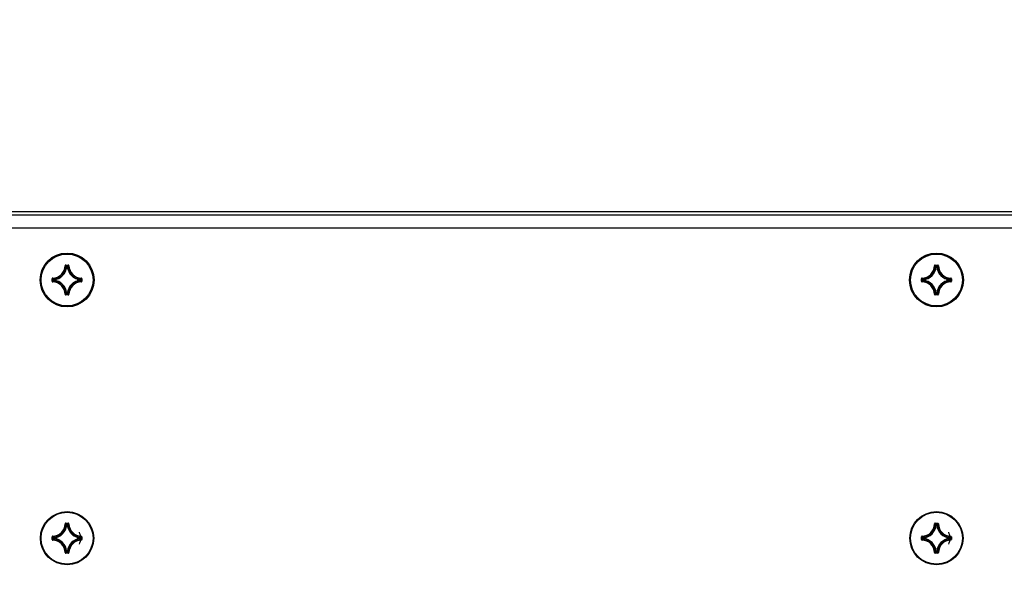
# Model space of a CAD drawing. Extents: x 0 to 420, y 0 to 297.
# Tile 65 of 77: x 329 to 359, y 224 to 241. Entities that reach past the tile are written whole.
import ezdxf

# ---------------------------------------------------------------- set-up
doc = ezdxf.new("R2010")
doc.units = 0
doc.header["$LTSCALE"] = 23.1
doc.layers.get('0').update_dxf_attribs({"linetype": 'CONTINUOUS'})
doc.layers.add('AXES', color=7, linetype='CONTINUOUS')
doc.layers.add('DIM_PILOTEES', color=7, linetype='CONTINUOUS')
doc.dimstyles.get("Standard").update_dxf_attribs({"dimtxt": 2.5, "dimasz": 2.5, "dimexe": 1.25, "dimexo": 0.625, "dimtad": 1, "dimcen": 2.5, "dimazin": 3, "dimtfac": 1, "dimtmove": 0, "dimatfit": 3})

# ---------------------------------------------------------------- blocks, each defined once
blk = doc.blocks.new('_FILLED')
at = {"color": 0, "linetype": 'BYBLOCK'}
blk.add_solid([(0, 0), (-1, 0.1429), (-1, -0.1429)], dxfattribs=at)
blk = doc.blocks.new('*D5')
at = {"layer": 'DIM_PILOTEES', "color": 2, "linetype": 'CONTINUOUS'}
for p, q in [((190.124, 209.109), (190.124, 278.743)), ((390.124, 209.109), (390.124, 278.743)), ((190.124, 276.743), (290.124, 276.743)), ((390.124, 276.743), (290.124, 276.743))]:
    blk.add_line(p, q, dxfattribs=at)
at = {"layer": 'DIM_PILOTEES', "color": 2, "linetype": 'CONTINUOUS', "xscale": 3.5, "yscale": 3.5, "zscale": 3.5, "rotation": 180}
blk.add_blockref('_FILLED', (190.124, 276.743), dxfattribs=at)
at = {"layer": 'DIM_PILOTEES', "color": 2, "linetype": 'CONTINUOUS', "xscale": 3.5, "yscale": 3.5, "zscale": 3.5}
blk.add_blockref('_FILLED', (390.124, 276.743), dxfattribs=at)

msp = doc.modelspace()

# ---------------------------------------------------------------- linework, layer by layer
at = {"color": 7, "linetype": 'CONTINUOUS'}
for p, q in [((386.064, 235.347), (194.164, 235.347)), ((386.064, 235.247), (194.164, 235.247)), ((386.064, 234.847), (194.164, 234.847)), ((330.234, 233.687), (330.244, 233.687)), ((330.244, 233.687), (330.257, 233.673)), ((330.253, 233.707), (330.332, 233.707)), ((330.253, 233.707), (330.253, 233.697)), ((330.253, 233.697), (330.332, 233.697)), ((330.274, 233.675), (330.285, 233.663)), ((330.285, 233.653), (330.275, 233.654)), ((330.285, 233.663), (330.301, 233.663)), ((330.285, 233.653), (330.285, 233.663)), ((330.285, 233.653), (330.301, 233.653)), ((330.312, 233.675), (330.301, 233.663)), ((330.301, 233.653), (330.301, 233.663)), ((330.301, 233.653), (330.311, 233.654)), ((330.342, 233.687), (330.329, 233.673)), ((330.332, 233.707), (330.332, 233.697)), ((330.352, 233.687), (330.342, 233.687)), ((357.019, 233.687), (357.029, 233.687)), ((357.029, 233.687), (357.043, 233.673)), ((357.039, 233.707), (357.118, 233.707)), ((357.039, 233.707), (357.039, 233.697)), ((357.039, 233.697), (357.118, 233.697)), ((357.06, 233.675), (357.071, 233.663)), ((357.071, 233.653), (357.061, 233.654)), ((357.071, 233.663), (357.087, 233.663)), ((357.071, 233.653), (357.071, 233.663)), ((357.071, 233.653), (357.087, 233.653)), ((357.098, 233.675), (357.087, 233.663)), ((357.087, 233.653), (357.087, 233.663)), ((357.087, 233.653), (357.097, 233.654)), ((357.128, 233.687), (357.115, 233.673)), ((357.118, 233.707), (357.118, 233.697)), ((357.138, 233.687), (357.128, 233.687)), ((329.834, 233.287), (329.844, 233.287)), ((329.834, 233.208), (329.834, 233.287)), ((329.844, 233.208), (329.844, 233.287)), ((329.853, 233.307), (329.853, 233.297)), ((329.853, 233.297), (329.867, 233.283)), ((330.732, 233.297), (330.719, 233.283)), ((330.733, 233.307), (330.732, 233.297)), ((330.752, 233.287), (330.742, 233.287)), ((330.742, 233.287), (330.742, 233.208)), ((330.752, 233.287), (330.752, 233.208)), ((356.62, 233.287), (356.629, 233.287)), ((356.62, 233.208), (356.62, 233.287)), ((356.629, 233.208), (356.629, 233.287)), ((356.639, 233.307), (356.639, 233.297)), ((356.639, 233.297), (356.653, 233.283)), ((357.518, 233.297), (357.504, 233.283)), ((357.518, 233.307), (357.518, 233.297)), ((357.538, 233.287), (357.528, 233.287)), ((357.528, 233.287), (357.528, 233.208)), ((357.538, 233.287), (357.538, 233.208)), ((329.834, 233.208), (329.844, 233.208)), ((329.853, 233.198), (329.867, 233.212)), ((329.853, 233.188), (329.853, 233.198)), ((329.865, 233.266), (329.877, 233.255)), ((329.865, 233.229), (329.877, 233.239)), ((329.887, 233.255), (329.877, 233.255)), ((329.877, 233.239), (329.877, 233.255)), ((329.887, 233.239), (329.877, 233.239)), ((329.887, 233.255), (329.886, 233.265)), ((329.887, 233.239), (329.886, 233.229)), ((329.887, 233.239), (329.887, 233.255)), ((330.699, 233.255), (330.7, 233.265)), ((330.699, 233.255), (330.709, 233.255)), ((330.699, 233.255), (330.699, 233.239)), ((330.699, 233.239), (330.709, 233.239)), ((330.699, 233.239), (330.7, 233.229)), ((330.721, 233.267), (330.709, 233.255)), ((330.709, 233.255), (330.709, 233.239)), ((330.721, 233.228), (330.709, 233.239)), ((330.732, 233.198), (330.719, 233.211)), ((330.733, 233.188), (330.732, 233.198)), ((330.752, 233.208), (330.742, 233.208)), ((356.62, 233.208), (356.629, 233.208)), ((356.639, 233.198), (356.653, 233.212)), ((356.639, 233.188), (356.639, 233.198)), ((356.651, 233.266), (356.663, 233.255)), ((356.651, 233.228), (356.663, 233.239)), ((356.673, 233.255), (356.663, 233.255)), ((356.663, 233.239), (356.663, 233.255)), ((356.673, 233.239), (356.663, 233.239)), ((356.673, 233.255), (356.672, 233.265)), ((356.673, 233.239), (356.672, 233.229)), ((356.673, 233.239), (356.673, 233.255)), ((357.485, 233.255), (357.486, 233.265)), ((357.485, 233.255), (357.494, 233.255)), ((357.485, 233.255), (357.485, 233.239)), ((357.485, 233.239), (357.494, 233.239)), ((357.485, 233.239), (357.486, 233.229)), ((357.506, 233.266), (357.494, 233.255)), ((357.494, 233.255), (357.494, 233.239)), ((357.506, 233.228), (357.494, 233.239)), ((357.518, 233.198), (357.504, 233.211)), ((357.518, 233.188), (357.518, 233.198)), ((357.538, 233.208), (357.528, 233.208)), ((330.234, 232.808), (330.244, 232.808)), ((330.244, 232.808), (330.257, 232.822)), ((330.332, 232.798), (330.253, 232.798)), ((330.253, 232.788), (330.253, 232.798)), ((330.332, 232.788), (330.253, 232.788)), ((330.274, 232.82), (330.285, 232.832)), ((330.285, 232.842), (330.275, 232.841)), ((330.301, 232.842), (330.285, 232.842)), ((330.285, 232.842), (330.285, 232.832)), ((330.301, 232.832), (330.285, 232.832)), ((330.301, 232.842), (330.311, 232.841)), ((330.301, 232.842), (330.301, 232.832)), ((330.312, 232.82), (330.301, 232.832)), ((330.342, 232.808), (330.329, 232.822)), ((330.332, 232.788), (330.332, 232.798)), ((330.352, 232.808), (330.342, 232.808)), ((357.019, 232.808), (357.029, 232.808)), ((357.029, 232.808), (357.043, 232.822)), ((357.118, 232.798), (357.039, 232.798)), ((357.039, 232.788), (357.039, 232.798)), ((357.118, 232.788), (357.039, 232.788)), ((357.06, 232.82), (357.071, 232.832)), ((357.071, 232.842), (357.061, 232.841)), ((357.087, 232.842), (357.071, 232.842)), ((357.071, 232.842), (357.071, 232.832)), ((357.087, 232.832), (357.071, 232.832)), ((357.087, 232.842), (357.097, 232.841)), ((357.087, 232.842), (357.087, 232.832)), ((357.097, 232.82), (357.087, 232.832)), ((357.128, 232.808), (357.114, 232.822)), ((357.118, 232.788), (357.118, 232.798)), ((357.138, 232.808), (357.128, 232.808)), ((330.234, 225.727), (330.244, 225.727)), ((330.253, 225.747), (330.332, 225.747)), ((330.253, 225.747), (330.253, 225.737)), ((330.253, 225.737), (330.332, 225.737)), ((330.264, 225.705), (330.275, 225.694)), ((330.28, 225.709), (330.285, 225.703)), ((330.285, 225.703), (330.301, 225.703)), ((330.285, 225.693), (330.285, 225.703)), ((330.306, 225.709), (330.301, 225.703)), ((330.301, 225.693), (330.301, 225.703)), ((330.332, 225.747), (330.332, 225.737)), ((330.352, 225.727), (330.342, 225.727)), ((357.019, 225.727), (357.029, 225.727)), ((357.039, 225.747), (357.118, 225.747)), ((357.039, 225.747), (357.039, 225.737)), ((357.039, 225.737), (357.118, 225.737)), ((357.05, 225.705), (357.061, 225.694)), ((357.065, 225.709), (357.071, 225.703)), ((357.071, 225.703), (357.087, 225.703)), ((357.071, 225.693), (357.071, 225.703)), ((357.092, 225.709), (357.087, 225.703)), ((357.087, 225.693), (357.087, 225.703)), ((357.118, 225.747), (357.118, 225.737)), ((357.138, 225.727), (357.128, 225.727)), ((330.285, 225.693), (330.275, 225.694)), ((330.285, 225.693), (330.301, 225.693)), ((330.301, 225.693), (330.311, 225.694)), ((357.071, 225.693), (357.061, 225.694)), ((357.071, 225.693), (357.087, 225.693)), ((357.087, 225.693), (357.097, 225.694)), ((329.834, 225.327), (329.844, 225.327)), ((329.834, 225.248), (329.834, 225.327)), ((329.834, 225.248), (329.844, 225.248)), ((329.844, 225.248), (329.844, 225.327)), ((329.853, 225.347), (329.853, 225.337)), ((329.853, 225.228), (329.853, 225.238)), ((329.871, 225.301), (329.877, 225.295)), ((329.871, 225.274), (329.877, 225.279)), ((329.875, 225.259), (329.886, 225.269)), ((329.887, 225.295), (329.877, 225.295)), ((329.877, 225.279), (329.877, 225.295)), ((329.887, 225.279), (329.877, 225.279)), ((329.887, 225.295), (329.886, 225.305)), ((329.887, 225.279), (329.886, 225.269)), ((329.887, 225.279), (329.887, 225.295)), ((330.699, 225.295), (330.7, 225.305)), ((330.699, 225.295), (330.709, 225.295)), ((330.699, 225.295), (330.699, 225.279)), ((330.699, 225.279), (330.709, 225.279)), ((330.699, 225.279), (330.7, 225.269)), ((330.711, 225.316), (330.7, 225.305)), ((330.714, 225.301), (330.709, 225.295)), ((330.709, 225.295), (330.709, 225.279)), ((330.714, 225.274), (330.709, 225.279)), ((330.733, 225.347), (330.732, 225.337)), ((330.733, 225.228), (330.732, 225.238)), ((330.752, 225.327), (330.742, 225.327)), ((330.742, 225.327), (330.742, 225.248)), ((330.752, 225.248), (330.742, 225.248)), ((330.752, 225.327), (330.752, 225.248)), ((356.62, 225.327), (356.629, 225.327)), ((356.62, 225.248), (356.62, 225.327)), ((356.62, 225.248), (356.629, 225.248)), ((356.629, 225.248), (356.629, 225.327)), ((356.639, 225.347), (356.639, 225.337)), ((356.639, 225.228), (356.639, 225.238)), ((356.657, 225.301), (356.663, 225.295)), ((356.657, 225.274), (356.663, 225.279)), ((356.661, 225.259), (356.672, 225.269)), ((356.673, 225.295), (356.663, 225.295)), ((356.663, 225.279), (356.663, 225.295)), ((356.673, 225.279), (356.663, 225.279)), ((356.673, 225.295), (356.672, 225.305)), ((356.673, 225.279), (356.672, 225.269)), ((356.673, 225.279), (356.673, 225.295)), ((357.485, 225.295), (357.486, 225.305)), ((357.485, 225.295), (357.494, 225.295)), ((357.485, 225.295), (357.485, 225.279)), ((357.485, 225.279), (357.494, 225.279)), ((357.485, 225.279), (357.486, 225.269)), ((357.497, 225.316), (357.486, 225.305)), ((357.5, 225.301), (357.494, 225.295)), ((357.494, 225.295), (357.494, 225.279)), ((357.5, 225.274), (357.494, 225.279)), ((357.518, 225.347), (357.518, 225.337)), ((357.518, 225.228), (357.518, 225.238)), ((357.538, 225.327), (357.528, 225.327)), ((357.528, 225.327), (357.528, 225.248)), ((357.538, 225.248), (357.528, 225.248)), ((357.538, 225.327), (357.538, 225.248)), ((330.234, 224.848), (330.244, 224.848)), ((330.332, 224.838), (330.253, 224.838)), ((330.253, 224.828), (330.253, 224.838)), ((330.332, 224.828), (330.253, 224.828)), ((330.285, 224.882), (330.275, 224.881)), ((330.28, 224.866), (330.285, 224.872)), ((330.301, 224.882), (330.285, 224.882)), ((330.285, 224.882), (330.285, 224.872)), ((330.301, 224.872), (330.285, 224.872)), ((330.301, 224.882), (330.311, 224.881)), ((330.301, 224.882), (330.301, 224.872)), ((330.306, 224.866), (330.301, 224.872)), ((330.321, 224.869), (330.311, 224.881)), ((330.332, 224.828), (330.332, 224.838)), ((330.352, 224.848), (330.342, 224.848)), ((357.019, 224.848), (357.029, 224.848)), ((357.118, 224.838), (357.039, 224.838)), ((357.039, 224.828), (357.039, 224.838)), ((357.118, 224.828), (357.039, 224.828)), ((357.071, 224.882), (357.061, 224.881)), ((357.065, 224.866), (357.071, 224.872)), ((357.087, 224.882), (357.071, 224.882)), ((357.071, 224.882), (357.071, 224.872)), ((357.087, 224.872), (357.071, 224.872)), ((357.087, 224.882), (357.097, 224.881)), ((357.087, 224.882), (357.087, 224.872)), ((357.092, 224.866), (357.087, 224.872)), ((357.107, 224.869), (357.097, 224.881)), ((357.118, 224.828), (357.118, 224.838)), ((357.138, 224.848), (357.128, 224.848))]:
    msp.add_line(p, q, dxfattribs=at)
for points in [[(330.253, 233.707), (330.25, 233.706), (330.247, 233.706), (330.245, 233.704), (330.242, 233.703), (330.24, 233.701), (330.238, 233.699), (330.236, 233.696), (330.235, 233.693), (330.234, 233.69), (330.234, 233.687)], [(330.244, 233.687), (330.244, 233.689), (330.244, 233.691), (330.245, 233.692), (330.247, 233.694), (330.248, 233.695), (330.25, 233.696), (330.252, 233.696), (330.253, 233.697)], [(330.253, 233.697), (330.259, 233.691), (330.264, 233.686), (330.269, 233.68), (330.274, 233.675)], [(330.257, 233.673), (330.259, 233.671), (330.264, 233.665), (330.27, 233.66), (330.275, 233.654)], [(330.275, 233.654), (330.275, 233.656), (330.276, 233.658), (330.277, 233.659), (330.278, 233.661), (330.28, 233.662), (330.281, 233.662), (330.283, 233.663), (330.285, 233.663)], [(330.301, 233.663), (330.303, 233.663), (330.304, 233.662), (330.306, 233.662), (330.308, 233.661), (330.309, 233.659), (330.31, 233.658), (330.31, 233.656), (330.311, 233.654)], [(330.329, 233.673), (330.327, 233.671), (330.321, 233.665), (330.316, 233.66), (330.311, 233.654)], [(330.332, 233.697), (330.327, 233.691), (330.322, 233.686), (330.317, 233.68), (330.312, 233.675)], [(330.352, 233.687), (330.352, 233.69), (330.351, 233.693), (330.35, 233.696), (330.348, 233.699), (330.346, 233.701), (330.344, 233.703), (330.341, 233.704), (330.338, 233.706), (330.335, 233.706), (330.332, 233.707)], [(330.332, 233.697), (330.334, 233.696), (330.336, 233.696), (330.338, 233.695), (330.339, 233.694), (330.34, 233.692), (330.341, 233.691), (330.342, 233.689), (330.342, 233.687)], [(357.039, 233.707), (357.036, 233.706), (357.033, 233.706), (357.03, 233.704), (357.028, 233.703), (357.025, 233.701), (357.023, 233.699), (357.022, 233.696), (357.02, 233.693), (357.02, 233.69), (357.019, 233.687)], [(357.029, 233.687), (357.03, 233.689), (357.03, 233.691), (357.031, 233.692), (357.032, 233.694), (357.034, 233.695), (357.035, 233.696), (357.037, 233.696), (357.039, 233.697)], [(357.039, 233.697), (357.045, 233.691), (357.05, 233.686), (357.055, 233.68), (357.06, 233.675)], [(357.043, 233.673), (357.045, 233.671), (357.05, 233.665), (357.055, 233.66), (357.061, 233.654)], [(357.061, 233.654), (357.061, 233.656), (357.062, 233.658), (357.063, 233.659), (357.064, 233.661), (357.065, 233.662), (357.067, 233.662), (357.069, 233.663), (357.071, 233.663)], [(357.087, 233.663), (357.089, 233.663), (357.09, 233.662), (357.092, 233.662), (357.093, 233.661), (357.095, 233.659), (357.096, 233.658), (357.096, 233.656), (357.097, 233.654)], [(357.115, 233.673), (357.112, 233.671), (357.107, 233.665), (357.102, 233.66), (357.097, 233.654)], [(357.118, 233.697), (357.113, 233.691), (357.108, 233.686), (357.102, 233.68), (357.098, 233.675)], [(357.138, 233.687), (357.138, 233.69), (357.137, 233.693), (357.136, 233.696), (357.134, 233.699), (357.132, 233.701), (357.13, 233.703), (357.127, 233.704), (357.124, 233.706), (357.121, 233.706), (357.118, 233.707)], [(357.118, 233.697), (357.12, 233.696), (357.122, 233.696), (357.124, 233.695), (357.125, 233.694), (357.126, 233.692), (357.127, 233.691), (357.128, 233.689), (357.128, 233.687)], [(329.853, 233.307), (329.85, 233.306), (329.847, 233.306), (329.844, 233.304), (329.842, 233.303), (329.839, 233.301), (329.837, 233.298), (329.836, 233.296), (329.835, 233.293), (329.834, 233.29), (329.834, 233.287)], [(329.844, 233.287), (329.844, 233.289), (329.844, 233.291), (329.845, 233.292), (329.846, 233.294), (329.848, 233.295), (329.85, 233.296), (329.851, 233.296), (329.853, 233.297)], [(329.844, 233.287), (329.849, 233.282), (329.855, 233.276), (329.86, 233.271), (329.865, 233.266)], [(330.719, 233.283), (330.716, 233.281), (330.711, 233.276), (330.705, 233.271), (330.7, 233.265)], [(330.742, 233.287), (330.737, 233.282), (330.731, 233.276), (330.726, 233.271), (330.721, 233.267)], [(330.732, 233.297), (330.734, 233.296), (330.736, 233.296), (330.738, 233.295), (330.739, 233.294), (330.74, 233.292), (330.741, 233.291), (330.742, 233.289), (330.742, 233.287)], [(330.752, 233.287), (330.752, 233.29), (330.751, 233.293), (330.75, 233.296), (330.748, 233.298), (330.746, 233.301), (330.744, 233.303), (330.742, 233.304), (330.739, 233.306), (330.736, 233.306), (330.733, 233.307)], [(356.639, 233.307), (356.636, 233.306), (356.633, 233.306), (356.63, 233.304), (356.627, 233.303), (356.625, 233.301), (356.623, 233.298), (356.622, 233.296), (356.62, 233.293), (356.62, 233.29), (356.62, 233.287)], [(356.629, 233.287), (356.63, 233.289), (356.63, 233.291), (356.631, 233.292), (356.632, 233.294), (356.634, 233.295), (356.635, 233.296), (356.637, 233.296), (356.639, 233.297)], [(356.629, 233.287), (356.635, 233.282), (356.64, 233.276), (356.646, 233.271), (356.651, 233.266)], [(356.653, 233.283), (356.655, 233.281), (356.661, 233.276), (356.666, 233.271), (356.672, 233.265)], [(357.504, 233.283), (357.502, 233.281), (357.497, 233.276), (357.491, 233.271), (357.486, 233.265)], [(357.528, 233.287), (357.522, 233.282), (357.517, 233.276), (357.511, 233.271), (357.506, 233.266)], [(357.538, 233.287), (357.538, 233.29), (357.537, 233.293), (357.536, 233.296), (357.534, 233.298), (357.532, 233.301), (357.53, 233.303), (357.527, 233.304), (357.525, 233.306), (357.522, 233.306), (357.518, 233.307)], [(357.518, 233.297), (357.52, 233.296), (357.522, 233.296), (357.524, 233.295), (357.525, 233.294), (357.526, 233.292), (357.527, 233.291), (357.528, 233.289), (357.528, 233.287)], [(329.834, 233.208), (329.834, 233.205), (329.835, 233.202), (329.836, 233.199), (329.837, 233.196), (329.839, 233.194), (329.842, 233.192), (329.844, 233.19), (329.847, 233.189), (329.85, 233.188), (329.853, 233.188)], [(329.844, 233.208), (329.849, 233.213), (329.855, 233.218), (329.86, 233.224), (329.865, 233.229)], [(329.853, 233.198), (329.851, 233.198), (329.85, 233.199), (329.848, 233.2), (329.846, 233.201), (329.845, 233.202), (329.844, 233.204), (329.844, 233.206), (329.844, 233.208)], [(329.867, 233.283), (329.869, 233.281), (329.875, 233.276), (329.88, 233.271), (329.886, 233.265)], [(329.867, 233.212), (329.869, 233.214), (329.875, 233.219), (329.88, 233.224), (329.886, 233.229)], [(329.877, 233.255), (329.877, 233.257), (329.878, 233.259), (329.879, 233.261), (329.88, 233.262), (329.881, 233.263), (329.883, 233.264), (329.884, 233.265), (329.886, 233.265)], [(329.886, 233.229), (329.884, 233.23), (329.883, 233.23), (329.881, 233.231), (329.88, 233.233), (329.879, 233.234), (329.878, 233.236), (329.877, 233.238), (329.877, 233.239)], [(330.7, 233.265), (330.701, 233.265), (330.703, 233.264), (330.705, 233.263), (330.706, 233.262), (330.707, 233.261), (330.708, 233.259), (330.708, 233.257), (330.709, 233.255)], [(330.709, 233.239), (330.708, 233.237), (330.708, 233.236), (330.707, 233.234), (330.706, 233.233), (330.705, 233.231), (330.703, 233.23), (330.701, 233.23), (330.7, 233.229)], [(330.719, 233.211), (330.716, 233.214), (330.711, 233.219), (330.705, 233.224), (330.7, 233.229)], [(330.742, 233.208), (330.737, 233.213), (330.731, 233.218), (330.726, 233.224), (330.721, 233.228)], [(330.742, 233.208), (330.742, 233.206), (330.741, 233.204), (330.74, 233.202), (330.739, 233.201), (330.738, 233.2), (330.736, 233.199), (330.734, 233.198), (330.732, 233.198)], [(330.733, 233.188), (330.736, 233.188), (330.739, 233.189), (330.742, 233.19), (330.744, 233.192), (330.746, 233.194), (330.748, 233.196), (330.75, 233.199), (330.751, 233.202), (330.752, 233.205), (330.752, 233.208)], [(356.62, 233.208), (356.62, 233.205), (356.62, 233.202), (356.622, 233.199), (356.623, 233.196), (356.625, 233.194), (356.627, 233.192), (356.63, 233.19), (356.633, 233.189), (356.636, 233.188), (356.639, 233.188)], [(356.629, 233.208), (356.635, 233.213), (356.64, 233.218), (356.646, 233.224), (356.651, 233.228)], [(356.639, 233.198), (356.637, 233.198), (356.635, 233.199), (356.634, 233.2), (356.632, 233.201), (356.631, 233.202), (356.63, 233.204), (356.63, 233.206), (356.629, 233.208)], [(356.653, 233.212), (356.655, 233.214), (356.661, 233.219), (356.666, 233.224), (356.672, 233.229)], [(356.663, 233.255), (356.663, 233.257), (356.664, 233.259), (356.664, 233.261), (356.665, 233.262), (356.667, 233.263), (356.668, 233.264), (356.67, 233.265), (356.672, 233.265)], [(356.672, 233.229), (356.67, 233.23), (356.668, 233.23), (356.667, 233.231), (356.665, 233.233), (356.664, 233.234), (356.664, 233.236), (356.663, 233.238), (356.663, 233.239)], [(357.486, 233.265), (357.487, 233.265), (357.489, 233.264), (357.491, 233.263), (357.492, 233.262), (357.493, 233.261), (357.494, 233.259), (357.494, 233.257), (357.494, 233.255)], [(357.494, 233.239), (357.494, 233.237), (357.494, 233.236), (357.493, 233.234), (357.492, 233.233), (357.491, 233.231), (357.489, 233.23), (357.487, 233.23), (357.486, 233.229)], [(357.504, 233.211), (357.502, 233.214), (357.497, 233.219), (357.491, 233.224), (357.486, 233.229)], [(357.528, 233.208), (357.522, 233.213), (357.517, 233.218), (357.511, 233.224), (357.506, 233.228)], [(357.518, 233.188), (357.522, 233.188), (357.525, 233.189), (357.527, 233.19), (357.53, 233.192), (357.532, 233.194), (357.534, 233.196), (357.536, 233.199), (357.537, 233.202), (357.538, 233.205), (357.538, 233.208)], [(357.528, 233.208), (357.528, 233.206), (357.527, 233.204), (357.526, 233.202), (357.525, 233.201), (357.524, 233.2), (357.522, 233.199), (357.52, 233.198), (357.518, 233.198)], [(330.234, 232.808), (330.234, 232.804), (330.235, 232.802), (330.236, 232.799), (330.238, 232.796), (330.24, 232.794), (330.242, 232.792), (330.245, 232.79), (330.247, 232.789), (330.25, 232.788), (330.253, 232.788)], [(330.253, 232.798), (330.252, 232.798), (330.25, 232.799), (330.248, 232.8), (330.246, 232.801), (330.245, 232.802), (330.244, 232.804), (330.244, 232.806), (330.244, 232.808)], [(330.253, 232.798), (330.259, 232.804), (330.264, 232.809), (330.269, 232.815), (330.274, 232.82)], [(330.257, 232.822), (330.259, 232.824), (330.264, 232.829), (330.27, 232.835), (330.275, 232.841)], [(330.285, 232.832), (330.283, 232.832), (330.281, 232.832), (330.28, 232.833), (330.278, 232.834), (330.277, 232.835), (330.276, 232.837), (330.275, 232.839), (330.275, 232.841)], [(330.311, 232.841), (330.31, 232.839), (330.31, 232.837), (330.309, 232.835), (330.308, 232.834), (330.306, 232.833), (330.304, 232.832), (330.303, 232.832), (330.301, 232.832)], [(330.329, 232.822), (330.327, 232.824), (330.321, 232.829), (330.316, 232.835), (330.311, 232.841)], [(330.332, 232.798), (330.327, 232.804), (330.322, 232.809), (330.317, 232.815), (330.312, 232.82)], [(330.332, 232.788), (330.335, 232.788), (330.338, 232.789), (330.341, 232.79), (330.344, 232.792), (330.346, 232.794), (330.348, 232.796), (330.35, 232.799), (330.351, 232.802), (330.352, 232.804), (330.352, 232.808)], [(330.342, 232.808), (330.342, 232.806), (330.341, 232.804), (330.34, 232.802), (330.339, 232.801), (330.338, 232.8), (330.336, 232.799), (330.334, 232.798), (330.332, 232.798)], [(357.019, 232.808), (357.02, 232.804), (357.02, 232.802), (357.022, 232.799), (357.023, 232.796), (357.025, 232.794), (357.028, 232.792), (357.03, 232.79), (357.033, 232.789), (357.036, 232.788), (357.039, 232.788)], [(357.039, 232.798), (357.037, 232.798), (357.035, 232.799), (357.034, 232.8), (357.032, 232.801), (357.031, 232.802), (357.03, 232.804), (357.03, 232.806), (357.029, 232.808)], [(357.039, 232.798), (357.045, 232.804), (357.05, 232.809), (357.055, 232.815), (357.06, 232.82)], [(357.043, 232.822), (357.045, 232.824), (357.05, 232.829), (357.055, 232.835), (357.061, 232.841)], [(357.071, 232.832), (357.069, 232.832), (357.067, 232.832), (357.065, 232.833), (357.064, 232.834), (357.063, 232.835), (357.062, 232.837), (357.061, 232.839), (357.061, 232.841)], [(357.097, 232.841), (357.096, 232.839), (357.096, 232.837), (357.095, 232.835), (357.093, 232.834), (357.092, 232.833), (357.09, 232.832), (357.089, 232.832), (357.087, 232.832)], [(357.114, 232.822), (357.112, 232.824), (357.107, 232.829), (357.102, 232.835), (357.097, 232.841)], [(357.118, 232.798), (357.113, 232.804), (357.108, 232.809), (357.102, 232.815), (357.097, 232.82)], [(357.118, 232.788), (357.121, 232.788), (357.124, 232.789), (357.127, 232.79), (357.13, 232.792), (357.132, 232.794), (357.134, 232.796), (357.136, 232.799), (357.137, 232.802), (357.138, 232.804), (357.138, 232.808)], [(357.128, 232.808), (357.128, 232.806), (357.127, 232.804), (357.126, 232.802), (357.125, 232.801), (357.124, 232.8), (357.122, 232.799), (357.12, 232.798), (357.118, 232.798)], [(330.253, 225.747), (330.25, 225.746), (330.247, 225.746), (330.245, 225.744), (330.242, 225.743), (330.24, 225.741), (330.238, 225.739), (330.236, 225.736), (330.235, 225.733), (330.234, 225.73), (330.234, 225.727)], [(330.244, 225.727), (330.244, 225.729), (330.244, 225.731), (330.245, 225.732), (330.247, 225.734), (330.248, 225.735), (330.25, 225.736), (330.252, 225.736), (330.253, 225.737)], [(330.244, 225.727), (330.249, 225.722), (330.254, 225.716), (330.259, 225.711), (330.264, 225.705)], [(330.253, 225.737), (330.259, 225.731), (330.264, 225.726), (330.269, 225.72), (330.274, 225.715), (330.28, 225.709)], [(330.275, 225.694), (330.275, 225.696), (330.276, 225.698), (330.277, 225.699), (330.278, 225.701), (330.28, 225.702), (330.281, 225.702), (330.283, 225.703), (330.285, 225.703)], [(330.301, 225.703), (330.303, 225.703), (330.304, 225.702), (330.306, 225.702), (330.308, 225.701), (330.309, 225.699), (330.31, 225.698), (330.31, 225.696), (330.311, 225.694)], [(330.332, 225.737), (330.327, 225.731), (330.322, 225.726), (330.317, 225.72), (330.311, 225.715), (330.306, 225.709)], [(330.342, 225.727), (330.337, 225.722), (330.332, 225.716), (330.327, 225.711), (330.321, 225.705), (330.311, 225.694)], [(330.352, 225.727), (330.352, 225.73), (330.351, 225.733), (330.35, 225.736), (330.348, 225.739), (330.346, 225.741), (330.344, 225.743), (330.341, 225.744), (330.338, 225.746), (330.335, 225.746), (330.332, 225.747)], [(330.332, 225.737), (330.334, 225.736), (330.336, 225.736), (330.338, 225.735), (330.339, 225.734), (330.34, 225.732), (330.341, 225.731), (330.342, 225.729), (330.342, 225.727)], [(357.039, 225.747), (357.036, 225.746), (357.033, 225.746), (357.03, 225.744), (357.028, 225.743), (357.025, 225.741), (357.023, 225.739), (357.022, 225.736), (357.02, 225.733), (357.02, 225.73), (357.019, 225.727)], [(357.029, 225.727), (357.03, 225.729), (357.03, 225.731), (357.031, 225.732), (357.032, 225.734), (357.034, 225.735), (357.035, 225.736), (357.037, 225.736), (357.039, 225.737)], [(357.029, 225.727), (357.035, 225.722), (357.04, 225.716), (357.045, 225.711), (357.05, 225.705)], [(357.039, 225.737), (357.045, 225.731), (357.05, 225.726), (357.055, 225.72), (357.06, 225.715), (357.065, 225.709)], [(357.061, 225.694), (357.061, 225.696), (357.062, 225.698), (357.063, 225.699), (357.064, 225.701), (357.065, 225.702), (357.067, 225.702), (357.069, 225.703), (357.071, 225.703)], [(357.087, 225.703), (357.089, 225.703), (357.09, 225.702), (357.092, 225.702), (357.093, 225.701), (357.095, 225.699), (357.096, 225.698), (357.096, 225.696), (357.097, 225.694)], [(357.118, 225.737), (357.113, 225.731), (357.108, 225.726), (357.102, 225.72), (357.097, 225.715), (357.092, 225.709)], [(357.128, 225.727), (357.123, 225.722), (357.118, 225.716), (357.112, 225.711), (357.107, 225.705), (357.097, 225.694)], [(357.138, 225.727), (357.138, 225.73), (357.137, 225.733), (357.136, 225.736), (357.134, 225.739), (357.132, 225.741), (357.13, 225.743), (357.127, 225.744), (357.124, 225.746), (357.121, 225.746), (357.118, 225.747)], [(357.118, 225.737), (357.12, 225.736), (357.122, 225.736), (357.124, 225.735), (357.125, 225.734), (357.126, 225.732), (357.127, 225.731), (357.128, 225.729), (357.128, 225.727)], [(329.853, 225.347), (329.85, 225.346), (329.847, 225.346), (329.844, 225.344), (329.842, 225.343), (329.839, 225.341), (329.837, 225.338), (329.836, 225.336), (329.835, 225.333), (329.834, 225.33), (329.834, 225.327)], [(329.834, 225.248), (329.834, 225.245), (329.835, 225.242), (329.836, 225.239), (329.837, 225.236), (329.839, 225.234), (329.842, 225.232), (329.844, 225.23), (329.847, 225.229), (329.85, 225.228), (329.853, 225.228)], [(329.844, 225.327), (329.844, 225.329), (329.844, 225.331), (329.845, 225.332), (329.846, 225.334), (329.848, 225.335), (329.85, 225.336), (329.851, 225.336), (329.853, 225.337)], [(329.844, 225.327), (329.849, 225.322), (329.855, 225.316), (329.86, 225.311), (329.866, 225.306), (329.871, 225.301)], [(329.844, 225.248), (329.849, 225.253), (329.855, 225.258), (329.86, 225.264), (329.866, 225.269), (329.871, 225.274)], [(329.853, 225.238), (329.851, 225.238), (329.85, 225.239), (329.848, 225.24), (329.846, 225.241), (329.845, 225.242), (329.844, 225.244), (329.844, 225.246), (329.844, 225.248)], [(329.853, 225.337), (329.859, 225.331), (329.864, 225.326), (329.869, 225.321), (329.875, 225.316), (329.886, 225.305)], [(329.853, 225.238), (329.859, 225.243), (329.864, 225.248), (329.869, 225.254), (329.875, 225.259)], [(329.877, 225.295), (329.877, 225.297), (329.878, 225.299), (329.879, 225.301), (329.88, 225.302), (329.881, 225.303), (329.883, 225.304), (329.884, 225.305), (329.886, 225.305)], [(329.886, 225.269), (329.884, 225.27), (329.883, 225.27), (329.881, 225.271), (329.88, 225.273), (329.879, 225.274), (329.878, 225.276), (329.877, 225.278), (329.877, 225.279)], [(330.7, 225.305), (330.701, 225.305), (330.703, 225.304), (330.705, 225.303), (330.706, 225.302), (330.707, 225.301), (330.708, 225.299), (330.708, 225.297), (330.709, 225.295)], [(330.709, 225.279), (330.708, 225.277), (330.708, 225.276), (330.707, 225.274), (330.706, 225.273), (330.705, 225.271), (330.703, 225.27), (330.701, 225.27), (330.7, 225.269)], [(330.732, 225.238), (330.727, 225.243), (330.722, 225.248), (330.716, 225.254), (330.711, 225.259), (330.7, 225.269)], [(330.732, 225.337), (330.727, 225.331), (330.722, 225.326), (330.716, 225.321), (330.711, 225.316)], [(330.742, 225.327), (330.737, 225.322), (330.731, 225.316), (330.726, 225.311), (330.72, 225.306), (330.714, 225.301)], [(330.742, 225.248), (330.737, 225.253), (330.731, 225.258), (330.726, 225.264), (330.72, 225.269), (330.714, 225.274)], [(330.732, 225.337), (330.734, 225.336), (330.736, 225.336), (330.738, 225.335), (330.739, 225.334), (330.74, 225.332), (330.741, 225.331), (330.742, 225.329), (330.742, 225.327)], [(330.742, 225.248), (330.742, 225.246), (330.741, 225.244), (330.74, 225.242), (330.739, 225.241), (330.738, 225.24), (330.736, 225.239), (330.734, 225.238), (330.732, 225.238)], [(330.752, 225.327), (330.752, 225.33), (330.751, 225.333), (330.75, 225.336), (330.748, 225.338), (330.746, 225.341), (330.744, 225.343), (330.742, 225.344), (330.739, 225.346), (330.736, 225.346), (330.733, 225.347)], [(330.733, 225.228), (330.736, 225.228), (330.739, 225.229), (330.742, 225.23), (330.744, 225.232), (330.746, 225.234), (330.748, 225.236), (330.75, 225.239), (330.751, 225.242), (330.752, 225.245), (330.752, 225.248)], [(356.639, 225.347), (356.636, 225.346), (356.633, 225.346), (356.63, 225.344), (356.627, 225.343), (356.625, 225.341), (356.623, 225.338), (356.622, 225.336), (356.62, 225.333), (356.62, 225.33), (356.62, 225.327)], [(356.62, 225.248), (356.62, 225.245), (356.62, 225.242), (356.622, 225.239), (356.623, 225.236), (356.625, 225.234), (356.627, 225.232), (356.63, 225.23), (356.633, 225.229), (356.636, 225.228), (356.639, 225.228)], [(356.629, 225.327), (356.63, 225.329), (356.63, 225.331), (356.631, 225.332), (356.632, 225.334), (356.634, 225.335), (356.635, 225.336), (356.637, 225.336), (356.639, 225.337)], [(356.629, 225.327), (356.635, 225.322), (356.64, 225.316), (356.646, 225.311), (356.651, 225.306), (356.657, 225.301)], [(356.629, 225.248), (356.635, 225.253), (356.64, 225.258), (356.646, 225.264), (356.651, 225.269), (356.657, 225.274)], [(356.639, 225.238), (356.637, 225.238), (356.635, 225.239), (356.634, 225.24), (356.632, 225.241), (356.631, 225.242), (356.63, 225.244), (356.63, 225.246), (356.629, 225.248)], [(356.639, 225.337), (356.644, 225.331), (356.65, 225.326), (356.655, 225.321), (356.661, 225.316), (356.672, 225.305)], [(356.639, 225.238), (356.644, 225.243), (356.65, 225.248), (356.655, 225.254), (356.661, 225.259)], [(356.663, 225.295), (356.663, 225.297), (356.664, 225.299), (356.664, 225.301), (356.665, 225.302), (356.667, 225.303), (356.668, 225.304), (356.67, 225.305), (356.672, 225.305)], [(356.672, 225.269), (356.67, 225.27), (356.668, 225.27), (356.667, 225.271), (356.665, 225.273), (356.664, 225.274), (356.664, 225.276), (356.663, 225.278), (356.663, 225.279)], [(357.486, 225.305), (357.487, 225.305), (357.489, 225.304), (357.491, 225.303), (357.492, 225.302), (357.493, 225.301), (357.494, 225.299), (357.494, 225.297), (357.494, 225.295)], [(357.494, 225.279), (357.494, 225.277), (357.494, 225.276), (357.493, 225.274), (357.492, 225.273), (357.491, 225.271), (357.489, 225.27), (357.487, 225.27), (357.486, 225.269)], [(357.518, 225.238), (357.513, 225.243), (357.508, 225.248), (357.502, 225.254), (357.497, 225.259), (357.486, 225.269)], [(357.518, 225.337), (357.513, 225.331), (357.508, 225.326), (357.502, 225.321), (357.497, 225.316)], [(357.528, 225.327), (357.522, 225.322), (357.517, 225.316), (357.511, 225.311), (357.506, 225.306), (357.5, 225.301)], [(357.528, 225.248), (357.522, 225.253), (357.517, 225.258), (357.511, 225.264), (357.506, 225.269), (357.5, 225.274)], [(357.538, 225.327), (357.538, 225.33), (357.537, 225.333), (357.536, 225.336), (357.534, 225.338), (357.532, 225.341), (357.53, 225.343), (357.527, 225.344), (357.525, 225.346), (357.522, 225.346), (357.518, 225.347)], [(357.518, 225.337), (357.52, 225.336), (357.522, 225.336), (357.524, 225.335), (357.525, 225.334), (357.526, 225.332), (357.527, 225.331), (357.528, 225.329), (357.528, 225.327)], [(357.518, 225.228), (357.522, 225.228), (357.525, 225.229), (357.527, 225.23), (357.53, 225.232), (357.532, 225.234), (357.534, 225.236), (357.536, 225.239), (357.537, 225.242), (357.538, 225.245), (357.538, 225.248)], [(357.528, 225.248), (357.528, 225.246), (357.527, 225.244), (357.526, 225.242), (357.525, 225.241), (357.524, 225.24), (357.522, 225.239), (357.52, 225.238), (357.518, 225.238)], [(330.234, 224.848), (330.234, 224.844), (330.235, 224.842), (330.236, 224.839), (330.238, 224.836), (330.24, 224.834), (330.242, 224.832), (330.245, 224.83), (330.247, 224.829), (330.25, 224.828), (330.253, 224.828)], [(330.244, 224.848), (330.249, 224.853), (330.254, 224.858), (330.259, 224.864), (330.264, 224.869), (330.275, 224.881)], [(330.253, 224.838), (330.252, 224.838), (330.25, 224.839), (330.248, 224.84), (330.246, 224.841), (330.245, 224.842), (330.244, 224.844), (330.244, 224.846), (330.244, 224.848)], [(330.253, 224.838), (330.259, 224.844), (330.264, 224.849), (330.269, 224.855), (330.274, 224.86), (330.28, 224.866)], [(330.285, 224.872), (330.283, 224.872), (330.281, 224.872), (330.28, 224.873), (330.278, 224.874), (330.277, 224.875), (330.276, 224.877), (330.275, 224.879), (330.275, 224.881)], [(330.311, 224.881), (330.31, 224.879), (330.31, 224.877), (330.309, 224.875), (330.308, 224.874), (330.306, 224.873), (330.304, 224.872), (330.303, 224.872), (330.301, 224.872)], [(330.332, 224.838), (330.327, 224.844), (330.322, 224.849), (330.317, 224.855), (330.311, 224.86), (330.306, 224.866)], [(330.342, 224.848), (330.337, 224.853), (330.332, 224.858), (330.327, 224.864), (330.321, 224.869)], [(330.332, 224.828), (330.335, 224.828), (330.338, 224.829), (330.341, 224.83), (330.344, 224.832), (330.346, 224.834), (330.348, 224.836), (330.35, 224.839), (330.351, 224.842), (330.352, 224.844), (330.352, 224.848)], [(330.342, 224.848), (330.342, 224.846), (330.341, 224.844), (330.34, 224.842), (330.339, 224.841), (330.338, 224.84), (330.336, 224.839), (330.334, 224.838), (330.332, 224.838)], [(357.019, 224.848), (357.02, 224.844), (357.02, 224.842), (357.022, 224.839), (357.023, 224.836), (357.025, 224.834), (357.028, 224.832), (357.03, 224.83), (357.033, 224.829), (357.036, 224.828), (357.039, 224.828)], [(357.029, 224.848), (357.035, 224.853), (357.04, 224.858), (357.045, 224.864), (357.05, 224.869), (357.061, 224.881)], [(357.039, 224.838), (357.037, 224.838), (357.035, 224.839), (357.034, 224.84), (357.032, 224.841), (357.031, 224.842), (357.03, 224.844), (357.03, 224.846), (357.029, 224.848)], [(357.039, 224.838), (357.045, 224.844), (357.05, 224.849), (357.055, 224.855), (357.06, 224.86), (357.065, 224.866)], [(357.071, 224.872), (357.069, 224.872), (357.067, 224.872), (357.065, 224.873), (357.064, 224.874), (357.063, 224.875), (357.062, 224.877), (357.061, 224.879), (357.061, 224.881)], [(357.097, 224.881), (357.096, 224.879), (357.096, 224.877), (357.095, 224.875), (357.093, 224.874), (357.092, 224.873), (357.09, 224.872), (357.089, 224.872), (357.087, 224.872)], [(357.118, 224.838), (357.113, 224.844), (357.108, 224.849), (357.102, 224.855), (357.097, 224.86), (357.092, 224.866)], [(357.128, 224.848), (357.123, 224.853), (357.118, 224.858), (357.112, 224.864), (357.107, 224.869)], [(357.118, 224.828), (357.121, 224.828), (357.124, 224.829), (357.127, 224.83), (357.13, 224.832), (357.132, 224.834), (357.134, 224.836), (357.136, 224.839), (357.137, 224.842), (357.138, 224.844), (357.138, 224.848)], [(357.128, 224.848), (357.128, 224.846), (357.127, 224.844), (357.126, 224.842), (357.125, 224.841), (357.124, 224.84), (357.122, 224.839), (357.12, 224.838), (357.118, 224.838)]]:
    msp.add_lwpolyline(points, dxfattribs=at)
for centre, radius in [((330.293, 233.247), 0.83), ((357.079, 233.247), 0.83), ((330.293, 225.287), 0.82), ((357.079, 225.287), 0.82)]:
    msp.add_circle(centre, radius, dxfattribs=at)
for centre, radius, start, end in [((329.843, 233.697), 0.401, 271.5011, 358.4989), ((329.843, 233.697), 0.391, 271.5011, 358.4989), ((329.843, 233.697), 0.434, 275.7059, 354.2941), ((329.843, 233.697), 0.444, 275.7053, 354.2947), ((330.743, 233.697), 0.444, 185.7054, 264.2948), ((330.743, 233.697), 0.434, 185.7059, 264.2941), ((330.743, 233.697), 0.401, 181.5011, 268.4989), ((330.743, 233.697), 0.391, 181.5011, 268.4989), ((356.629, 233.697), 0.401, 271.5011, 358.4989), ((356.629, 233.697), 0.391, 271.5011, 358.4989), ((356.629, 233.697), 0.434, 275.7059, 354.2941), ((356.629, 233.697), 0.444, 275.7053, 354.2947), ((357.529, 233.697), 0.444, 185.7054, 264.2948), ((357.529, 233.697), 0.434, 185.7059, 264.2941), ((357.529, 233.697), 0.401, 181.5011, 268.4989), ((357.529, 233.697), 0.391, 181.5011, 268.4989), ((329.843, 232.797), 0.401, 1.5011, 88.4989), ((329.843, 232.797), 0.391, 1.5011, 88.4989), ((329.843, 232.797), 0.434, 5.7059, 84.2941), ((329.843, 232.797), 0.444, 5.7053, 84.2948), ((330.743, 232.797), 0.444, 95.7054, 174.2948), ((330.743, 232.797), 0.434, 95.7059, 174.2941), ((330.743, 232.797), 0.401, 91.5011, 178.4989), ((330.743, 232.797), 0.391, 91.5011, 178.4989), ((330.293, 233.247), 0.33, 344.5025, 360), ((356.629, 232.797), 0.401, 1.5011, 88.4989), ((356.629, 232.797), 0.391, 1.5011, 88.4989), ((356.629, 232.797), 0.434, 5.7059, 84.2941), ((356.629, 232.797), 0.444, 5.7053, 84.2948), ((357.529, 232.797), 0.444, 95.7054, 174.2948), ((357.529, 232.797), 0.434, 95.7059, 174.2941), ((357.529, 232.797), 0.401, 91.5011, 178.4989), ((357.529, 232.797), 0.391, 91.5011, 178.4989), ((357.079, 233.247), 0.33, 344.5025, 360), ((329.843, 225.737), 0.401, 271.5011, 358.4989), ((329.843, 225.737), 0.391, 271.5011, 358.4989), ((330.743, 225.737), 0.401, 181.5011, 268.4989), ((330.743, 225.737), 0.391, 181.5011, 268.4989), ((356.629, 225.737), 0.401, 271.5011, 358.4989), ((356.629, 225.737), 0.391, 271.5011, 358.4989), ((357.529, 225.737), 0.401, 181.5011, 268.4989), ((357.529, 225.737), 0.391, 181.5011, 268.4989), ((329.843, 225.737), 0.434, 275.7059, 354.2941), ((329.843, 225.737), 0.444, 275.7053, 354.2947), ((330.743, 225.737), 0.444, 185.7054, 264.2948), ((330.743, 225.737), 0.434, 185.7059, 264.2941), ((330.293, 225.287), 0.42, 334.2861, 25.7139), ((356.629, 225.737), 0.434, 275.7059, 354.2941), ((356.629, 225.737), 0.444, 275.7053, 354.2947), ((357.529, 225.737), 0.444, 185.7054, 264.2948), ((357.529, 225.737), 0.434, 185.7059, 264.2941), ((357.079, 225.287), 0.42, 334.2861, 25.7139), ((329.843, 224.837), 0.401, 1.5011, 88.4989), ((329.843, 224.837), 0.391, 1.5011, 88.4989), ((329.843, 224.837), 0.434, 5.7059, 84.2941), ((329.843, 224.837), 0.444, 5.7053, 84.2948), ((330.293, 225.287), 0.33, 164.5025, 180), ((330.743, 224.837), 0.444, 95.7054, 174.2948), ((330.743, 224.837), 0.434, 95.7059, 174.2941), ((330.743, 224.837), 0.401, 91.5011, 178.4989), ((330.743, 224.837), 0.391, 91.5011, 178.4989), ((330.293, 225.287), 0.33, 344.5025, 360), ((356.629, 224.837), 0.401, 1.5011, 88.4989), ((356.629, 224.837), 0.391, 1.5011, 88.4989), ((356.629, 224.837), 0.434, 5.7059, 84.2941), ((356.629, 224.837), 0.444, 5.7053, 84.2948), ((357.079, 225.287), 0.33, 164.5025, 180), ((357.529, 224.837), 0.444, 95.7054, 174.2948), ((357.529, 224.837), 0.434, 95.7059, 174.2941), ((357.529, 224.837), 0.401, 91.5011, 178.4989), ((357.529, 224.837), 0.391, 91.5011, 178.4989), ((357.079, 225.287), 0.33, 344.5025, 360)]:
    msp.add_arc(centre, radius, start, end, dxfattribs=at)
at = {"layer": 'AXES', "color": 7, "linetype": 'CONTINUOUS'}
for centre in [(330.293, 233.247), (357.079, 233.247), (330.293, 225.287), (357.079, 225.287)]:
    msp.add_circle(centre, 0.8, dxfattribs=at)

# ---------------------------------------------------------------- dimensions: what is measured, and where the dimension line sits
at = {"layer": 'DIM_PILOTEES', "color": 2, "linetype": 'CONTINUOUS'}
dim = msp.add_linear_dim(base=(190.124, 276.743), p1=(390.124, 209.109), p2=(190.124, 209.109), angle=180, dimstyle='Standard', dxfattribs=at)
dim.commit()
dim.dimension.update_dxf_attribs({"geometry": '*D5', "text_midpoint": (281.365, 276.743), "dimtype": 128})

doc.saveas('drawing.dxf')
